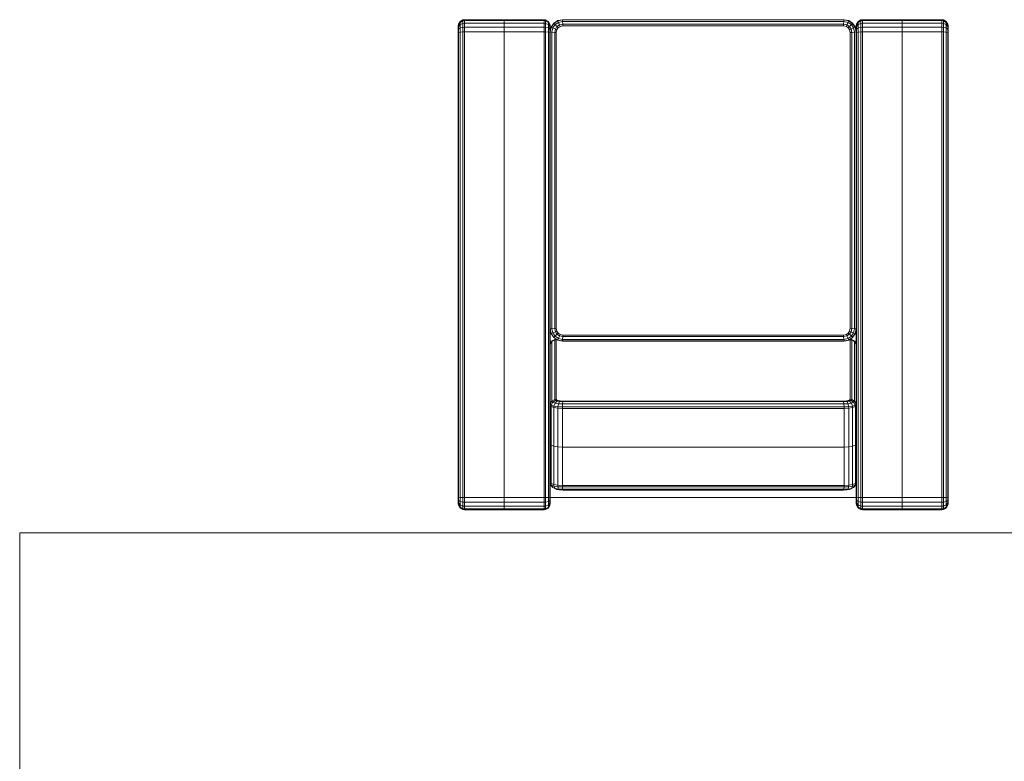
# Model space of a CAD drawing. Header units: millimetres. Extents: x 24644 to 52152, y 2709 to 38988.
# Tile 51 of 93: x 37677 to 39285, y 29143 to 30354. Entities that reach past the tile are written whole.
import ezdxf

# ---------------------------------------------------------------- set-up
doc = ezdxf.new("R2010")
doc.units = ezdxf.units.MM
for name, color, linetype, lineweight in [('A-GENM-____-MCUT', 13, 'Continuous', 50), ('A-GENM-____-OTLN', 13, 'Continuous', 20), ('I-FURN-____-OTLN', 30, 'Continuous', 20)]:
    doc.layers.add(name, color=color, linetype=linetype, lineweight=lineweight)

# ---------------------------------------------------------------- blocks, each defined once
blk = doc.blocks.new('Family - OP - 004-609475-В_Этаж 01_Вентиляция')
at = {"layer": 'A-GENM-____-MCUT', "lineweight": 9}
for p, q in [((40301.6, 29516.1), (37676.5, 29516.1)), ((37676.5, 29516.1), (37676.6, 28315.4))]:
    blk.add_line(p, q, dxfattribs=at)
blk = doc.blocks.new('Прямая форма - V line-609719-В_Этаж 01_Вентиляция')
at = {"layer": 'I-FURN-____-OTLN', "color": 9}
for p, q in [((600.3, 692.6), (600, 690)), ((602.9, 697.1), (600.3, 692.6)), ((601.8, 692.6), (600.3, 692.6)), ((601.8, 692.6), (601.5, 690)), ((604.3, 697.1), (601.8, 692.6)), ((606.1, 692.6), (601.8, 692.6)), ((607.4, 699.7), (602.9, 697.1)), ((604.3, 697.1), (602.9, 697.1)), ((608.5, 699.7), (604.3, 697.1)), ((608, 697.1), (604.3, 697.1)), ((606.1, 692.6), (605.9, 690)), ((608, 697.1), (606.1, 692.6)), ((612.5, 692.6), (606.1, 692.6)), ((610, 700), (607.4, 699.7)), ((610, 700), (607.4, 699.7)), ((608.5, 699.7), (607.4, 699.7)), ((611.2, 699.7), (608, 697.1)), ((613.5, 697.1), (608, 697.1)), ((610.9, 700), (608.5, 699.7)), ((610.9, 700), (608.5, 699.7)), ((611.2, 699.7), (608.5, 699.7)), ((610.9, 700), (610, 700)), ((610, 700), (610.9, 700)), ((613.1, 700), (610.9, 700)), ((610.9, 700), (613.1, 700)), ((613.1, 700), (611.2, 699.7)), ((615.2, 699.7), (611.2, 699.7)), ((612.5, 692.6), (612.3, 690)), ((613.5, 697.1), (612.5, 692.6)), ((620, 692.6), (612.5, 692.6)), ((616.2, 700), (613.1, 700)), ((613.1, 700), (616.2, 700)), ((615.2, 699.7), (613.5, 697.1)), ((620.3, 697.1), (613.5, 697.1)), ((616.2, 700), (615.2, 699.7)), ((620.7, 699.7), (615.2, 699.7)), ((621, 700), (616.2, 700)), ((620.3, 697.1), (620, 692.6)), ((1380, 692.6), (620, 692.6)), ((620, 692.6), (620, 690)), ((620.7, 699.7), (620.3, 697.1)), ((1379.7, 697.1), (620.3, 697.1)), ((621, 700), (620.7, 699.7)), ((1379.3, 699.7), (620.7, 699.7)), ((1379, 700), (621, 700)), ((1383.8, 700), (1379, 700)), ((1379, 700), (1379.3, 699.7)), ((1384.8, 699.7), (1379.3, 699.7)), ((1379.3, 699.7), (1379.7, 697.1)), ((1386.5, 697.1), (1379.7, 697.1)), ((1379.7, 697.1), (1380, 692.6)), ((1387.5, 692.6), (1380, 692.6)), ((1380, 692.6), (1380, 690)), ((1383.8, 700), (1386.9, 700)), ((1386.9, 700), (1383.8, 700)), ((1383.8, 700), (1384.8, 699.7)), ((1388.8, 699.7), (1384.8, 699.7)), ((1384.8, 699.7), (1386.5, 697.1)), ((1392, 697.1), (1386.5, 697.1)), ((1386.5, 697.1), (1387.5, 692.6)), ((1386.9, 700), (1389.1, 700)), ((1389.1, 700), (1386.9, 700)), ((1386.9, 700), (1388.8, 699.7)), ((1393.9, 692.6), (1387.5, 692.6)), ((1387.5, 692.6), (1387.7, 690)), ((1391.5, 699.7), (1388.8, 699.7)), ((1388.8, 699.7), (1392, 697.1)), ((1389.1, 700), (1391.5, 699.7)), ((1389.1, 700), (1390, 700)), ((1390, 700), (1389.1, 700)), ((1389.1, 700), (1391.5, 699.7)), ((1390, 700), (1392.6, 699.7)), ((1390, 700), (1392.6, 699.7)), ((1392.6, 699.7), (1391.5, 699.7)), ((1391.5, 699.7), (1395.7, 697.1)), ((1395.7, 697.1), (1392, 697.1)), ((1392, 697.1), (1393.9, 692.6)), ((1392.6, 699.7), (1397.1, 697.1)), ((1398.2, 692.6), (1393.9, 692.6)), ((1393.9, 692.6), (1394.1, 690)), ((1397.1, 697.1), (1395.7, 697.1)), ((1395.7, 697.1), (1398.2, 692.6)), ((1397.1, 697.1), (1399.7, 692.6)), ((1399.7, 692.6), (1398.2, 692.6)), ((1398.2, 692.6), (1398.5, 690)), ((1399.7, 692.6), (1400, 690)), ((601.5, 690), (600, 690)), ((600, 690), (600, 625)), ((605.9, 690), (601.5, 690)), ((601.5, 690), (601.5, 625)), ((612.3, 690), (605.9, 690)), ((605.9, 690), (605.9, 625)), ((620, 690), (612.3, 690)), ((612.3, 690), (612.3, 625)), ((1380, 690), (620, 690)), ((620, 690), (620, 625)), ((1387.7, 690), (1380, 690)), ((1380, 690), (1380, 625)), ((1394.1, 690), (1387.7, 690)), ((1387.7, 690), (1387.7, 625)), ((1398.5, 690), (1394.1, 690)), ((1394.1, 690), (1394.1, 625)), ((1400, 690), (1398.5, 690)), ((1398.5, 690), (1398.5, 625)), ((1400, 690), (1400, 625)), ((601.5, 625), (600, 625)), ((600, 625), (601.5, 625)), ((600, 560), (600, 625)), ((605.9, 625), (601.5, 625)), ((601.5, 625), (605.9, 625)), ((601.5, 560), (601.5, 625)), ((612.3, 625), (605.9, 625)), ((605.9, 625), (612.3, 625)), ((605.9, 560), (605.9, 625)), ((620, 625), (612.3, 625)), ((612.3, 625), (620, 625)), ((612.3, 560), (612.3, 625)), ((1380, 625), (620, 625)), ((620, 625), (1380, 625)), ((620, 560), (620, 625)), ((1387.7, 625), (1380, 625)), ((1380, 625), (1387.7, 625)), ((1380, 560), (1380, 625)), ((1394.1, 625), (1387.7, 625)), ((1387.7, 625), (1394.1, 625)), ((1387.7, 560), (1387.7, 625)), ((1398.5, 625), (1394.1, 625)), ((1394.1, 625), (1398.5, 625)), ((1394.1, 560), (1394.1, 625)), ((1400, 625), (1398.5, 625)), ((1398.5, 625), (1400, 625)), ((1398.5, 560), (1398.5, 625)), ((1400, 560), (1400, 625)), ((600, 560), (601.5, 560)), ((600.3, 557.4), (600, 560)), ((600.3, 557.4), (601.8, 557.4)), ((602.9, 552.9), (600.3, 557.4)), ((601.5, 560), (605.9, 560)), ((601.8, 557.4), (601.5, 560)), ((601.8, 557.4), (606.1, 557.4)), ((604.3, 552.9), (601.8, 557.4)), ((602.9, 552.9), (604.3, 552.9)), ((607.4, 550.3), (602.9, 552.9)), ((604.3, 552.9), (608, 552.9)), ((608.5, 550.3), (604.3, 552.9)), ((605.9, 560), (612.3, 560)), ((606.1, 557.4), (605.9, 560)), ((605.9, 544.1), (612.3, 548.5)), ((606.1, 557.4), (612.5, 557.4)), ((608, 552.9), (606.1, 557.4)), ((606.1, 543.9), (612.5, 548.2)), ((607.4, 550.3), (608.5, 550.3)), ((610, 550), (607.4, 550.3)), ((610, 550), (607.4, 550.3)), ((608, 552.9), (613.5, 552.9)), ((611.2, 550.3), (608, 552.9)), ((608.5, 550.3), (611.2, 550.3)), ((610.9, 550), (608.5, 550.3)), ((610.9, 550), (608.5, 550.3)), ((610.9, 550), (610, 550)), ((610, 550), (610.9, 550)), ((613.1, 550), (610.9, 550)), ((610.9, 550), (613.1, 550)), ((611.2, 550.3), (615.2, 550.3)), ((613.1, 550), (611.2, 550.3)), ((612.3, 560), (620, 560)), ((612.5, 557.4), (612.3, 560)), ((612.3, 548.5), (620, 550)), ((612.5, 548.2), (612.3, 548.5)), ((612.5, 557.4), (620, 557.4)), ((613.5, 552.9), (612.5, 557.4)), ((612.5, 548.2), (620, 549.7)), ((613.5, 545.7), (612.5, 548.2)), ((616.2, 550), (613.1, 550)), ((613.1, 550), (616.2, 550)), ((613.5, 552.9), (620.3, 552.9)), ((615.2, 550.3), (613.5, 552.9)), ((613.5, 545.7), (620.3, 547.1)), ((615.2, 550.3), (620.7, 550.3)), ((616.2, 550), (615.2, 550.3)), ((616.2, 550), (621, 550)), ((620, 560), (1380, 560)), ((620, 557.4), (620, 560)), ((620, 557.4), (1380, 557.4)), ((620.3, 552.9), (620, 557.4)), ((620, 549.7), (620, 550)), ((620, 549.7), (1104.7, 549.7)), ((620.3, 547.1), (620, 549.7)), ((620.3, 552.9), (1379.7, 552.9)), ((620.7, 550.3), (620.3, 552.9)), ((620.3, 547.1), (1104.4, 547.1)), ((620.7, 542.6), (620.3, 547.1)), ((620.7, 550.3), (1379.3, 550.3)), ((621, 550), (620.7, 550.3)), ((621, 550), (1178, 550)), ((1104, 542.6), (1104.4, 547.1)), ((1104.4, 547.1), (1104.7, 549.7)), ((1104.4, 547.1), (1111.2, 545.7)), ((1104.7, 550), (1112.4, 548.5)), ((1104.7, 549.7), (1104.7, 550)), ((1104.7, 549.7), (1112.3, 548.2)), ((1111.2, 545.7), (1112.3, 548.2)), ((1112.3, 548.2), (1112.4, 548.5)), ((1112.3, 548.2), (1118.6, 543.9)), ((1112.4, 548.5), (1118.9, 544.1)), ((1122.7, 542.6), (1125.1, 547.1)), ((1123.4, 545.7), (1125.1, 547.1)), ((1124.7, 546.8), (1124.7, 550)), ((1125.1, 547.1), (1129.4, 549.7)), ((1125.1, 547.1), (1222.7, 547.1)), ((1129.4, 549.7), (1131.9, 550)), ((1129.4, 549.7), (1227.1, 549.7)), ((1178, 550), (1229.6, 550)), ((1220.1, 542.6), (1222.7, 547.1)), ((1222.7, 547.1), (1227.1, 549.7)), ((1222.7, 547.1), (1224.4, 545.7)), ((1224.4, 545.7), (1229, 548.2)), ((1227.1, 549.7), (1229.6, 550)), ((1227.1, 549.7), (1229, 548.2)), ((1229, 548.2), (1231.6, 548.5)), ((1229, 548.2), (1230.7, 543.9)), ((1229.6, 550), (1292.4, 550)), ((1229.6, 550), (1231.6, 548.5)), ((1231.6, 548.5), (1294.4, 548.5)), ((1231.6, 548.5), (1233.3, 544.1)), ((1294.4, 548.5), (1292.4, 550)), ((1355.2, 550), (1292.4, 550)), ((1292.4, 550), (1294.4, 548.5)), ((1296, 544.1), (1294.4, 548.5)), ((1357.1, 548.5), (1294.4, 548.5)), ((1294.4, 548.5), (1296, 544.1)), ((1357.1, 548.5), (1355.2, 550)), ((1357.7, 549.7), (1355.2, 550)), ((1355.2, 550), (1379, 550)), ((1358.8, 544.1), (1357.1, 548.5)), ((1359.6, 548.2), (1357.1, 548.5)), ((1359.6, 548.2), (1357.7, 549.7)), ((1361.9, 547.1), (1357.7, 549.7)), ((1361.3, 543.9), (1359.6, 548.2)), ((1363.7, 545.7), (1359.6, 548.2)), ((1363.7, 545.7), (1361.9, 547.1)), ((1379, 550), (1379.3, 550.3)), ((1379, 550), (1383.8, 550)), ((1379.3, 550.3), (1379.7, 552.9)), ((1379.3, 550.3), (1384.8, 550.3)), ((1379.7, 552.9), (1380, 557.4)), ((1379.7, 552.9), (1386.5, 552.9)), ((1380, 560), (1387.7, 560)), ((1380, 557.4), (1380, 560)), ((1380, 557.4), (1387.5, 557.4)), ((1380, 550), (1380, 50)), ((1383.8, 550), (1384.8, 550.3)), ((1383.8, 550), (1386.9, 550)), ((1386.9, 550), (1383.8, 550)), ((1384.8, 550.3), (1386.5, 552.9)), ((1384.8, 550.3), (1388.8, 550.3)), ((1386.5, 552.9), (1387.5, 557.4)), ((1386.5, 552.9), (1392, 552.9)), ((1386.9, 550), (1388.8, 550.3)), ((1386.9, 550), (1389.1, 550)), ((1389.1, 550), (1386.9, 550)), ((1387.5, 557.4), (1387.7, 560)), ((1387.5, 557.4), (1393.9, 557.4)), ((1387.7, 560), (1394.1, 560)), ((1388.8, 550.3), (1392, 552.9)), ((1388.8, 550.3), (1391.5, 550.3)), ((1389.1, 550), (1391.5, 550.3)), ((1389.1, 550), (1391.5, 550.3)), ((1389.1, 550), (1390, 550)), ((1390, 550), (1389.1, 550)), ((1390, 550), (1392.6, 550.3)), ((1390, 550), (1392.6, 550.3)), ((1391.5, 550.3), (1395.7, 552.9)), ((1391.5, 550.3), (1392.6, 550.3)), ((1392, 552.9), (1393.9, 557.4)), ((1392, 552.9), (1395.7, 552.9)), ((1392.6, 550.3), (1397.1, 552.9)), ((1393.9, 557.4), (1394.1, 560)), ((1393.9, 557.4), (1398.2, 557.4)), ((1394.1, 560), (1398.5, 560)), ((1395.7, 552.9), (1398.2, 557.4)), ((1395.7, 552.9), (1397.1, 552.9)), ((1397.1, 552.9), (1399.7, 557.4)), ((1398.2, 557.4), (1398.5, 560)), ((1398.2, 557.4), (1399.7, 557.4)), ((1398.5, 560), (1400, 560)), ((1399.7, 557.4), (1400, 560)), ((600, 530), (601.5, 537.7)), ((600.3, 530), (601.8, 537.5)), ((601.5, 537.7), (605.9, 544.1)), ((601.8, 537.5), (601.5, 537.7)), ((601.8, 537.5), (606.1, 543.9)), ((604.3, 536.5), (601.8, 537.5)), ((602.9, 529.7), (604.3, 536.5)), ((604.3, 536.5), (608, 542)), ((608.5, 534.8), (604.3, 536.5)), ((606.1, 543.9), (605.9, 544.1)), ((608, 542), (606.1, 543.9)), ((607.4, 529.3), (608.5, 534.8)), ((608, 542), (613.5, 545.7)), ((611.2, 538.8), (608, 542)), ((608.5, 534.8), (611.2, 538.8)), ((610.9, 533.8), (608.5, 534.8)), ((610, 529), (610.9, 533.8)), ((610.9, 533.8), (613.1, 536.9)), ((611.2, 538.8), (615.2, 541.5)), ((613.1, 536.9), (611.2, 538.8)), ((613.1, 536.9), (616.2, 539.1)), ((615.2, 541.5), (613.5, 545.7)), ((615.2, 541.5), (620.7, 542.6)), ((616.2, 539.1), (615.2, 541.5)), ((616.2, 539.1), (621, 540)), ((620.7, 542.6), (1104, 542.6)), ((621, 540), (620.7, 542.6)), ((621, 540), (1103.8, 540)), ((1103.8, 540), (1104, 542.6)), ((1103.8, 540), (1108.5, 539.1)), ((1104, 542.6), (1109.5, 541.5)), ((1108.5, 539.1), (1109.5, 541.5)), ((1108.5, 539.1), (1111.7, 536.9)), ((1109.5, 541.5), (1111.2, 545.7)), ((1109.5, 541.5), (1113.5, 538.8)), ((1111.2, 545.7), (1116.8, 542)), ((1111.7, 536.9), (1113.5, 538.8)), ((1111.7, 536.9), (1113.8, 533.8)), ((1113.5, 538.8), (1116.8, 542)), ((1113.5, 538.8), (1116.2, 534.8)), ((1113.8, 533.8), (1116.2, 534.8)), ((1113.8, 533.8), (1114.7, 529)), ((1116.2, 534.8), (1120.5, 536.5)), ((1116.2, 534.8), (1117.3, 529.3)), ((1116.8, 542), (1118.6, 543.9)), ((1116.8, 542), (1120.5, 536.5)), ((1118.6, 543.9), (1118.9, 544.1)), ((1118.6, 543.9), (1122.9, 537.5)), ((1118.9, 544.1), (1123.2, 537.7)), ((1120.5, 536.5), (1122.9, 537.5)), ((1120.5, 536.5), (1121.8, 529.7)), ((1121.1, 540.9), (1121.3, 541.5)), ((1121.3, 541.5), (1123.4, 545.7)), ((1121.3, 541.5), (1122.7, 542.6)), ((1121.3, 540.5), (1121.3, 541.5)), ((1122.5, 540), (1122.7, 542.6)), ((1122.5, 540), (1219.7, 540)), ((1122.7, 542.6), (1220.1, 542.6)), ((1122.9, 537.5), (1123.2, 537.7)), ((1122.9, 537.5), (1124.4, 530)), ((1123.2, 537.7), (1124.7, 530)), ((1219.7, 540), (1220.1, 542.6)), ((1219.7, 540), (1220.9, 539.1)), ((1220.1, 542.6), (1221.5, 541.5)), ((1220.9, 539.1), (1221.5, 541.5)), ((1220.9, 539.1), (1221.7, 536.9)), ((1221.5, 541.5), (1224.4, 545.7)), ((1221.5, 541.5), (1222.5, 538.8)), ((1221.7, 536.9), (1222.5, 538.8)), ((1221.7, 536.9), (1222.3, 533.8)), ((1222.3, 533.8), (1223.2, 534.8)), ((1222.3, 533.8), (1222.5, 529)), ((1222.5, 538.8), (1225.9, 542)), ((1222.5, 538.8), (1223.2, 534.8)), ((1223.2, 534.8), (1226.8, 536.5)), ((1223.2, 534.8), (1223.5, 529.3)), ((1224.4, 545.7), (1225.9, 542)), ((1225.9, 542), (1230.7, 543.9)), ((1225.9, 542), (1226.8, 536.5)), ((1226.8, 536.5), (1231.8, 537.5)), ((1226.8, 536.5), (1227.2, 529.7)), ((1230.7, 543.9), (1233.3, 544.1)), ((1230.7, 543.9), (1231.8, 537.5)), ((1231.8, 537.5), (1234.4, 537.7)), ((1231.8, 537.5), (1232.2, 530)), ((1233.3, 544.1), (1296, 544.1)), ((1233.3, 544.1), (1234.4, 537.7)), ((1234.4, 537.7), (1297.2, 537.7)), ((1234.4, 537.7), (1234.8, 530)), ((1297.2, 537.7), (1296, 544.1)), ((1358.8, 544.1), (1296, 544.1)), ((1296, 544.1), (1297.2, 537.7)), ((1297.6, 530), (1297.2, 537.7)), ((1359.9, 537.7), (1297.2, 537.7)), ((1297.2, 537.7), (1297.6, 530)), ((1359.9, 537.7), (1358.8, 544.1)), ((1361.3, 543.9), (1358.8, 544.1)), ((1360.3, 530), (1359.9, 537.7)), ((1362.4, 537.5), (1359.9, 537.7)), ((1362.4, 537.5), (1361.3, 543.9)), ((1365.1, 542), (1361.3, 543.9)), ((1362.8, 530), (1362.4, 537.5)), ((1366.1, 536.5), (1362.4, 537.5)), ((1365.1, 542), (1363.7, 545.7)), ((1365.7, 541.5), (1363.7, 545.7)), ((1366.1, 536.5), (1365.1, 542)), ((1366.8, 538.8), (1365.1, 542)), ((1366.8, 538.8), (1365.7, 541.5)), ((1365.7, 540.8), (1365.7, 541.5)), ((1366.4, 529.7), (1366.1, 536.5)), ((1367.5, 534.8), (1366.1, 536.5)), ((1367.5, 534.8), (1366.8, 538.8)), ((1367.8, 529.3), (1367.5, 534.8)), ((600, 70), (600, 530)), ((600.3, 530), (600, 530)), ((600.3, 70), (600.3, 530)), ((602.9, 529.7), (600.3, 530)), ((602.9, 70.3), (602.9, 529.7)), ((607.4, 529.3), (602.9, 529.7)), ((607.4, 70.7), (607.4, 529.3)), ((610, 529), (607.4, 529.3)), ((610, 71), (610, 529)), ((1114.7, 529), (1117.3, 529.3)), ((1114.7, 529), (1114.7, 71)), ((1117.3, 529.3), (1121.8, 529.7)), ((1117.3, 529.3), (1117.3, 70.7)), ((1121.8, 529.7), (1124.4, 530)), ((1121.8, 529.7), (1121.8, 70.3)), ((1124.4, 530), (1124.7, 530)), ((1124.4, 530), (1124.4, 70)), ((1124.7, 530), (1124.7, 70)), ((1222.5, 529), (1223.5, 529.3)), ((1222.5, 529), (1222.5, 71)), ((1223.5, 529.3), (1227.2, 529.7)), ((1223.5, 529.3), (1223.5, 70.7)), ((1227.2, 529.7), (1232.2, 530)), ((1227.2, 529.7), (1227.2, 70.3)), ((1232.2, 530), (1234.8, 530)), ((1232.2, 530), (1232.2, 70)), ((1234.8, 530), (1297.6, 530)), ((1234.8, 530), (1234.8, 70)), ((1297.6, 70), (1297.6, 530)), ((1360.3, 530), (1297.6, 530)), ((1297.6, 530), (1297.6, 70)), ((1360.3, 70), (1360.3, 530)), ((1362.8, 530), (1360.3, 530)), ((1362.8, 70), (1362.8, 530)), ((1366.4, 529.7), (1362.8, 530)), ((1366.4, 70.3), (1366.4, 529.7)), ((1367.8, 529.3), (1366.4, 529.7)), ((1367.8, 70.7), (1367.8, 529.3)), ((601.5, 62.3), (600, 70)), ((600.3, 70), (600, 70)), ((602.9, 70.3), (600.3, 70)), ((601.8, 62.5), (600.3, 70)), ((607.4, 70.7), (602.9, 70.3)), ((604.3, 63.5), (602.9, 70.3)), ((608.5, 65.2), (604.3, 63.5)), ((610, 71), (607.4, 70.7)), ((608.5, 65.2), (607.4, 70.7)), ((610.9, 66.2), (608.5, 65.2)), ((611.2, 61.2), (608.5, 65.2)), ((610.9, 66.2), (610, 71)), ((613.1, 63.1), (610.9, 66.2)), ((1113.8, 66.2), (1111.7, 63.1)), ((1116.2, 65.2), (1113.5, 61.2)), ((1114.7, 71), (1113.8, 66.2)), ((1113.8, 66.2), (1116.2, 65.2)), ((1114.7, 71), (1117.3, 70.7)), ((1117.3, 70.7), (1116.2, 65.2)), ((1116.2, 65.2), (1120.5, 63.5)), ((1117.3, 70.7), (1121.8, 70.3)), ((1121.8, 70.3), (1120.5, 63.5)), ((1121.8, 70.3), (1124.4, 70)), ((1124.4, 70), (1122.9, 62.5)), ((1124.7, 70), (1123.2, 62.3)), ((1124.4, 70), (1124.7, 70)), ((1222.3, 66.2), (1221.7, 63.1)), ((1222.5, 71), (1222.3, 66.2)), ((1222.3, 66.2), (1223.2, 65.2)), ((1222.5, 71), (1223.5, 70.7)), ((1223.2, 65.2), (1222.5, 61.2)), ((1223.5, 70.7), (1223.2, 65.2)), ((1223.2, 65.2), (1226.8, 63.5)), ((1223.5, 70.7), (1227.2, 70.3)), ((1227.2, 70.3), (1226.8, 63.5)), ((1227.2, 70.3), (1232.2, 70)), ((1232.2, 70), (1231.8, 62.5)), ((1232.2, 70), (1234.8, 70)), ((1234.8, 70), (1234.4, 62.3)), ((1234.8, 70), (1297.6, 70)), ((1297.2, 62.3), (1297.6, 70)), ((1297.6, 70), (1297.2, 62.3)), ((1360.3, 70), (1297.6, 70)), ((1359.9, 62.3), (1360.3, 70)), ((1362.8, 70), (1360.3, 70)), ((1362.4, 62.5), (1362.8, 70)), ((1366.4, 70.3), (1362.8, 70)), ((1366.1, 63.5), (1366.4, 70.3)), ((1367.5, 65.2), (1366.1, 63.5)), ((1367.8, 70.7), (1366.4, 70.3)), ((1366.8, 61.2), (1367.5, 65.2)), ((1367.5, 65.2), (1367.8, 70.7)), ((601.8, 62.5), (601.5, 62.3)), ((605.9, 55.9), (601.5, 62.3)), ((604.3, 63.5), (601.8, 62.5)), ((606.1, 56.1), (601.8, 62.5)), ((607.4, 49.7), (602.9, 47.1)), ((608, 58), (604.3, 63.5)), ((608.5, 49.7), (604.3, 47.1)), ((606.1, 56.1), (605.9, 55.9)), ((612.3, 51.5), (605.9, 55.9)), ((608, 58), (606.1, 56.1)), ((612.5, 51.8), (606.1, 56.1)), ((610, 50), (607.4, 49.7)), ((610, 50), (607.4, 49.7)), ((608.5, 49.7), (607.4, 49.7)), ((611.2, 61.2), (608, 58)), ((613.5, 54.3), (608, 58)), ((611.2, 49.7), (608, 47.1)), ((610.9, 50), (608.5, 49.7)), ((610.9, 50), (608.5, 49.7)), ((611.2, 49.7), (608.5, 49.7)), ((610.9, 50), (610, 50)), ((610, 50), (610.9, 50)), ((613.1, 50), (610.9, 50)), ((610.9, 50), (613.1, 50)), ((613.1, 63.1), (611.2, 61.2)), ((615.2, 58.5), (611.2, 61.2)), ((613.1, 50), (611.2, 49.7)), ((615.2, 49.7), (611.2, 49.7)), ((612.5, 51.8), (612.3, 51.5)), ((620, 50), (612.3, 51.5)), ((613.5, 54.3), (612.5, 51.8)), ((620, 50.3), (612.5, 51.8)), ((616.2, 60.9), (613.1, 63.1)), ((616.2, 50), (613.1, 50)), ((613.1, 50), (616.2, 50)), ((615.2, 58.5), (613.5, 54.3)), ((620.3, 52.9), (613.5, 54.3)), ((615.2, 49.7), (613.5, 47.1)), ((616.2, 60.9), (615.2, 58.5)), ((620.7, 57.4), (615.2, 58.5)), ((616.2, 50), (615.2, 49.7)), ((620.7, 49.7), (615.2, 49.7)), ((621, 60), (616.2, 60.9)), ((621, 50), (616.2, 50)), ((620, 50.3), (620.3, 52.9)), ((620, 50), (620, 50.3)), ((1104.7, 50.3), (620, 50.3)), ((620.3, 52.9), (620.7, 57.4)), ((1104.4, 52.9), (620.3, 52.9)), ((620.7, 49.7), (620.3, 47.1)), ((620.7, 57.4), (621, 60)), ((1104, 57.4), (620.7, 57.4)), ((621, 50), (620.7, 49.7)), ((1379.3, 49.7), (620.7, 49.7)), ((1103.8, 60), (621, 60)), ((1178, 50), (621, 50)), ((1108.5, 60.9), (1103.8, 60)), ((1103.8, 60), (1104, 57.4)), ((1109.5, 58.5), (1104, 57.4)), ((1104, 57.4), (1104.4, 52.9)), ((1111.2, 54.3), (1104.4, 52.9)), ((1104.4, 52.9), (1104.7, 50.3)), ((1112.3, 51.8), (1104.7, 50.3)), ((1112.4, 51.5), (1104.7, 50)), ((1104.7, 50.3), (1104.7, 50)), ((1111.7, 63.1), (1108.5, 60.9)), ((1108.5, 60.9), (1109.5, 58.5)), ((1113.5, 61.2), (1109.5, 58.5)), ((1109.5, 58.5), (1111.2, 54.3)), ((1116.8, 58), (1111.2, 54.3)), ((1111.2, 54.3), (1112.3, 51.8)), ((1111.7, 63.1), (1113.5, 61.2)), ((1118.6, 56.1), (1112.3, 51.8)), ((1112.3, 51.8), (1112.4, 51.5)), ((1118.9, 55.9), (1112.4, 51.5)), ((1113.5, 61.2), (1116.8, 58)), ((1120.5, 63.5), (1116.8, 58)), ((1116.8, 58), (1118.6, 56.1)), ((1122.9, 62.5), (1118.6, 56.1)), ((1118.6, 56.1), (1118.9, 55.9)), ((1123.2, 62.3), (1118.9, 55.9)), ((1120.5, 63.5), (1122.9, 62.5)), ((1121.3, 58.5), (1121.1, 59.1)), ((1121.3, 59.5), (1121.3, 58.5)), ((1122.7, 57.4), (1121.3, 58.5)), ((1121.3, 58.5), (1123.4, 54.3)), ((1122.7, 57.4), (1122.5, 60)), ((1219.7, 60), (1122.5, 60)), ((1125.1, 52.9), (1122.7, 57.4)), ((1220.1, 57.4), (1122.7, 57.4)), ((1122.9, 62.5), (1123.2, 62.3)), ((1125.1, 52.9), (1123.4, 54.3)), ((1124.7, 50), (1124.7, 53.2)), ((1129.4, 50.3), (1125.1, 52.9)), ((1222.7, 52.9), (1125.1, 52.9)), ((1131.9, 50), (1129.4, 50.3)), ((1227.1, 50.3), (1129.4, 50.3)), ((1229.6, 50), (1178, 50)), ((1220.9, 60.9), (1219.7, 60)), ((1219.7, 60), (1220.1, 57.4)), ((1221.5, 58.5), (1220.1, 57.4)), ((1220.1, 57.4), (1222.7, 52.9)), ((1221.7, 63.1), (1220.9, 60.9)), ((1220.9, 60.9), (1221.5, 58.5)), ((1222.5, 61.2), (1221.5, 58.5)), ((1221.5, 58.5), (1224.4, 54.3)), ((1221.7, 63.1), (1222.5, 61.2)), ((1222.5, 61.2), (1225.9, 58)), ((1224.4, 54.3), (1222.7, 52.9)), ((1222.7, 52.9), (1227.1, 50.3)), ((1225.9, 58), (1224.4, 54.3)), ((1224.4, 54.3), (1229, 51.8)), ((1226.8, 63.5), (1225.9, 58)), ((1225.9, 58), (1230.7, 56.1)), ((1226.8, 63.5), (1231.8, 62.5)), ((1229, 51.8), (1227.1, 50.3)), ((1227.1, 50.3), (1229.6, 50)), ((1230.7, 56.1), (1229, 51.8)), ((1229, 51.8), (1231.6, 51.5)), ((1231.6, 51.5), (1229.6, 50)), ((1229.6, 50), (1292.4, 50)), ((1231.8, 62.5), (1230.7, 56.1)), ((1230.7, 56.1), (1233.3, 55.9)), ((1233.3, 55.9), (1231.6, 51.5)), ((1231.6, 51.5), (1294.4, 51.5)), ((1231.8, 62.5), (1234.4, 62.3)), ((1234.4, 62.3), (1233.3, 55.9)), ((1233.3, 55.9), (1296, 55.9)), ((1234.4, 62.3), (1297.2, 62.3)), ((1292.4, 50), (1294.4, 51.5)), ((1294.4, 51.5), (1292.4, 50)), ((1355.2, 50), (1292.4, 50)), ((1294.4, 51.5), (1296, 55.9)), ((1296, 55.9), (1294.4, 51.5)), ((1357.1, 51.5), (1294.4, 51.5)), ((1296, 55.9), (1297.2, 62.3)), ((1297.2, 62.3), (1296, 55.9)), ((1358.8, 55.9), (1296, 55.9)), ((1359.9, 62.3), (1297.2, 62.3)), ((1355.2, 50), (1357.1, 51.5)), ((1357.7, 50.3), (1355.2, 50)), ((1379, 50), (1355.2, 50)), ((1357.1, 51.5), (1358.8, 55.9)), ((1359.6, 51.8), (1357.1, 51.5)), ((1361.9, 52.9), (1357.7, 50.3)), ((1357.7, 50.3), (1359.6, 51.8)), ((1358.8, 55.9), (1359.9, 62.3)), ((1361.3, 56.1), (1358.8, 55.9)), ((1359.6, 51.8), (1361.3, 56.1)), ((1363.7, 54.3), (1359.6, 51.8)), ((1362.4, 62.5), (1359.9, 62.3)), ((1361.3, 56.1), (1362.4, 62.5)), ((1365.1, 58), (1361.3, 56.1)), ((1361.9, 52.9), (1363.7, 54.3)), ((1366.1, 63.5), (1362.4, 62.5)), ((1365.7, 58.5), (1363.7, 54.3)), ((1363.7, 54.3), (1365.1, 58)), ((1365.1, 58), (1366.1, 63.5)), ((1366.8, 61.2), (1365.1, 58)), ((1365.7, 58.5), (1366.8, 61.2)), ((1383.8, 50), (1379, 50)), ((1379, 50), (1379.3, 49.7)), ((1384.8, 49.7), (1379.3, 49.7)), ((1379.3, 49.7), (1379.7, 47.1)), ((1383.8, 50), (1386.9, 50)), ((1386.9, 50), (1383.8, 50)), ((1383.8, 50), (1384.8, 49.7)), ((1388.8, 49.7), (1384.8, 49.7)), ((1384.8, 49.7), (1386.5, 47.1)), ((1386.9, 50), (1389.1, 50)), ((1389.1, 50), (1386.9, 50)), ((1386.9, 50), (1388.8, 49.7)), ((1391.5, 49.7), (1388.8, 49.7)), ((1388.8, 49.7), (1392, 47.1)), ((1389.1, 50), (1391.5, 49.7)), ((1389.1, 50), (1390, 50)), ((1390, 50), (1389.1, 50)), ((1389.1, 50), (1391.5, 49.7)), ((1390, 50), (1392.6, 49.7)), ((1390, 50), (1392.6, 49.7)), ((1392.6, 49.7), (1391.5, 49.7)), ((1391.5, 49.7), (1395.7, 47.1)), ((1392.6, 49.7), (1397.1, 47.1)), ((600.3, 42.6), (600, 40)), ((601.5, 40), (600, 40)), ((600, 40), (600, -25)), ((602.9, 47.1), (600.3, 42.6)), ((601.8, 42.6), (600.3, 42.6)), ((601.8, 42.6), (601.5, 40)), ((605.9, 40), (601.5, 40)), ((601.5, 40), (601.5, -25)), ((604.3, 47.1), (601.8, 42.6)), ((606.1, 42.6), (601.8, 42.6)), ((604.3, 47.1), (602.9, 47.1)), ((608, 47.1), (604.3, 47.1)), ((606.1, 42.6), (605.9, 40)), ((612.3, 40), (605.9, 40)), ((605.9, 40), (605.9, -25)), ((608, 47.1), (606.1, 42.6)), ((612.5, 42.6), (606.1, 42.6)), ((613.5, 47.1), (608, 47.1)), ((612.5, 42.6), (612.3, 40)), ((620, 40), (612.3, 40)), ((612.3, 40), (612.3, -25)), ((613.5, 47.1), (612.5, 42.6)), ((620, 42.6), (612.5, 42.6)), ((620.3, 47.1), (613.5, 47.1)), ((620.3, 47.1), (620, 42.6)), ((1380, 42.6), (620, 42.6)), ((620, 42.6), (620, 40)), ((1380, 40), (620, 40)), ((620, 40), (620, -25)), ((1379.7, 47.1), (620.3, 47.1)), ((1386.5, 47.1), (1379.7, 47.1)), ((1379.7, 47.1), (1380, 42.6)), ((1387.5, 42.6), (1380, 42.6)), ((1380, 42.6), (1380, 40)), ((1387.7, 40), (1380, 40)), ((1380, 40), (1380, -25)), ((1392, 47.1), (1386.5, 47.1)), ((1386.5, 47.1), (1387.5, 42.6)), ((1393.9, 42.6), (1387.5, 42.6)), ((1387.5, 42.6), (1387.7, 40)), ((1394.1, 40), (1387.7, 40)), ((1387.7, 40), (1387.7, -25)), ((1395.7, 47.1), (1392, 47.1)), ((1392, 47.1), (1393.9, 42.6)), ((1398.2, 42.6), (1393.9, 42.6)), ((1393.9, 42.6), (1394.1, 40)), ((1398.5, 40), (1394.1, 40)), ((1394.1, 40), (1394.1, -25)), ((1397.1, 47.1), (1395.7, 47.1)), ((1395.7, 47.1), (1398.2, 42.6)), ((1397.1, 47.1), (1399.7, 42.6)), ((1399.7, 42.6), (1398.2, 42.6)), ((1398.2, 42.6), (1398.5, 40)), ((1400, 40), (1398.5, 40)), ((1398.5, 40), (1398.5, -25)), ((1399.7, 42.6), (1400, 40)), ((1400, 40), (1400, -25)), ((600, -25), (601.5, -25)), ((600, -90), (600, -25)), ((601.5, -25), (600, -25)), ((601.5, -25), (605.9, -25)), ((601.5, -90), (601.5, -25)), ((605.9, -25), (601.5, -25)), ((605.9, -25), (612.3, -25)), ((605.9, -90), (605.9, -25)), ((612.3, -25), (605.9, -25)), ((612.3, -25), (620, -25)), ((612.3, -90), (612.3, -25)), ((620, -25), (612.3, -25)), ((620, -25), (1380, -25)), ((620, -90), (620, -25)), ((1380, -25), (620, -25)), ((1380, -25), (1387.7, -25)), ((1380, -90), (1380, -25)), ((1387.7, -25), (1380, -25)), ((1387.7, -25), (1394.1, -25)), ((1387.7, -90), (1387.7, -25)), ((1394.1, -25), (1387.7, -25)), ((1394.1, -25), (1398.5, -25)), ((1394.1, -90), (1394.1, -25)), ((1398.5, -25), (1394.1, -25)), ((1398.5, -25), (1400, -25)), ((1398.5, -90), (1398.5, -25)), ((1400, -25), (1398.5, -25)), ((1400, -90), (1400, -25)), ((600, -90), (601.5, -90)), ((600.3, -92.6), (600, -90)), ((600.3, -92.6), (601.8, -92.6)), ((602.9, -97.1), (600.3, -92.6)), ((601.5, -90), (605.9, -90)), ((601.8, -92.6), (601.5, -90)), ((601.8, -92.6), (606.1, -92.6)), ((604.3, -97.1), (601.8, -92.6)), ((605.9, -90), (612.3, -90)), ((606.1, -92.6), (605.9, -90)), ((606.1, -92.6), (612.5, -92.6)), ((608, -97.1), (606.1, -92.6)), ((612.3, -90), (620, -90)), ((612.5, -92.6), (612.3, -90)), ((612.5, -92.6), (620, -92.6)), ((613.5, -97.1), (612.5, -92.6)), ((620, -90), (1380, -90)), ((620, -92.6), (620, -90)), ((620, -92.6), (1380, -92.6)), ((620.3, -97.1), (620, -92.6)), ((1379.7, -97.1), (1380, -92.6)), ((1380, -90), (1387.7, -90)), ((1380, -92.6), (1380, -90)), ((1380, -92.6), (1387.5, -92.6)), ((1386.5, -97.1), (1387.5, -92.6)), ((1387.5, -92.6), (1387.7, -90)), ((1387.5, -92.6), (1393.9, -92.6)), ((1387.7, -90), (1394.1, -90)), ((1392, -97.1), (1393.9, -92.6)), ((1393.9, -92.6), (1394.1, -90)), ((1393.9, -92.6), (1398.2, -92.6)), ((1394.1, -90), (1398.5, -90)), ((1395.7, -97.1), (1398.2, -92.6)), ((1397.1, -97.1), (1399.7, -92.6)), ((1398.2, -92.6), (1398.5, -90)), ((1398.2, -92.6), (1399.7, -92.6)), ((1398.5, -90), (1400, -90)), ((1399.7, -92.6), (1400, -90)), ((602.9, -97.1), (604.3, -97.1)), ((607.4, -99.7), (602.9, -97.1)), ((604.3, -97.1), (608, -97.1)), ((608.5, -99.7), (604.3, -97.1)), ((607.4, -99.7), (608.5, -99.7)), ((610, -100), (607.4, -99.7)), ((610, -100), (607.4, -99.7)), ((608, -97.1), (613.5, -97.1)), ((611.2, -99.7), (608, -97.1)), ((608.5, -99.7), (611.2, -99.7)), ((610.9, -100), (608.5, -99.7)), ((610.9, -100), (608.5, -99.7)), ((610.9, -100), (610, -100)), ((610, -100), (610.9, -100)), ((613.1, -100), (610.9, -100)), ((610.9, -100), (613.1, -100)), ((611.2, -99.7), (615.2, -99.7)), ((613.1, -100), (611.2, -99.7)), ((616.2, -100), (613.1, -100)), ((613.1, -100), (616.2, -100)), ((613.5, -97.1), (620.3, -97.1)), ((615.2, -99.7), (613.5, -97.1)), ((615.2, -99.7), (620.7, -99.7)), ((616.2, -100), (615.2, -99.7)), ((616.2, -100), (621, -100)), ((620.3, -97.1), (1379.7, -97.1)), ((620.7, -99.7), (620.3, -97.1)), ((620.7, -99.7), (1379.3, -99.7)), ((621, -100), (620.7, -99.7)), ((621, -100), (1379, -100)), ((1379, -100), (1379.3, -99.7)), ((1379, -100), (1383.8, -100)), ((1379.3, -99.7), (1379.7, -97.1)), ((1379.3, -99.7), (1384.8, -99.7)), ((1379.7, -97.1), (1386.5, -97.1)), ((1383.8, -100), (1384.8, -99.7)), ((1383.8, -100), (1386.9, -100)), ((1386.9, -100), (1383.8, -100)), ((1384.8, -99.7), (1386.5, -97.1)), ((1384.8, -99.7), (1388.8, -99.7)), ((1386.5, -97.1), (1392, -97.1)), ((1386.9, -100), (1388.8, -99.7)), ((1386.9, -100), (1389.1, -100)), ((1389.1, -100), (1386.9, -100)), ((1388.8, -99.7), (1392, -97.1)), ((1388.8, -99.7), (1391.5, -99.7)), ((1389.1, -100), (1391.5, -99.7)), ((1389.1, -100), (1391.5, -99.7)), ((1389.1, -100), (1390, -100)), ((1390, -100), (1389.1, -100)), ((1390, -100), (1392.6, -99.7)), ((1390, -100), (1392.6, -99.7)), ((1391.5, -99.7), (1395.7, -97.1)), ((1391.5, -99.7), (1392.6, -99.7)), ((1392, -97.1), (1395.7, -97.1)), ((1392.6, -99.7), (1397.1, -97.1)), ((1395.7, -97.1), (1397.1, -97.1))]:
    blk.add_line(p, q, dxfattribs=at)
blk = doc.blocks.new('Прямая форма - FU - 056-609720-В_Этаж 01_Вентиляция')
blk.add_blockref('Прямая форма - V line-609719-В_Этаж 01_Вентиляция', (0, 0))
blk = doc.blocks.new('V line_ifc_RVT-1-В_Этаж 01_Вентиляция')
at = {"layer": 'A-GENM-____-OTLN', "color": 9, "lineweight": 20}
blk.add_blockref('Family - OP - 004-609475-В_Этаж 01_Вентиляция', (0, 0), dxfattribs=at)
at = {"layer": 'I-FURN-____-OTLN', "color": 9, "lineweight": 20, "rotation": 270}
blk.add_blockref('Прямая форма - FU - 056-609720-В_Этаж 01_Вентиляция', (38492.9, 30953.5), dxfattribs=at)

msp = doc.modelspace()

# ---------------------------------------------------------------- block references
at = {"lineweight": 9}
msp.add_blockref('V line_ifc_RVT-1-В_Этаж 01_Вентиляция', (0, 0), dxfattribs=at)

doc.saveas('drawing.dxf')
